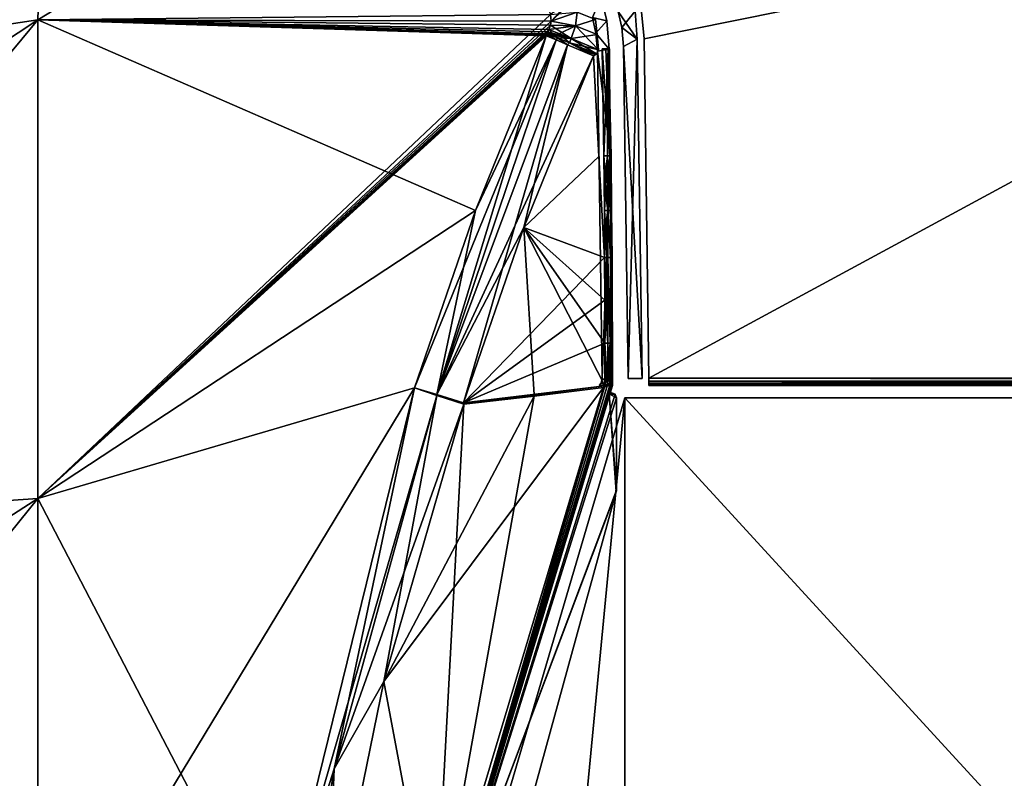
# Model space of a CAD drawing. Header units: millimetres. Extents: x -229 to 223, y -44 to 475.
# Tile 39 of 81: x -195 to -155, y 391 to 423. Entities that reach past the tile are written whole.
import ezdxf

# ---------------------------------------------------------------- set-up
doc = ezdxf.new("R2010")
doc.units = ezdxf.units.MM
doc.header["$LTSCALE"] = 52.148148
for name, color, linetype in [('221', 7, 'CONTINUOUS'), ('222', 7, 'CONTINUOUS'), ('255', 7, 'CONTINUOUS'), ('256', 7, 'CONTINUOUS'), ('258', 7, 'CONTINUOUS'), ('260', 7, 'CONTINUOUS'), ('261', 7, 'CONTINUOUS'), ('262', 7, 'CONTINUOUS'), ('263', 7, 'CONTINUOUS'), ('264', 7, 'CONTINUOUS'), ('265', 7, 'CONTINUOUS'), ('266', 7, 'CONTINUOUS'), ('267', 7, 'CONTINUOUS'), ('268', 7, 'CONTINUOUS'), ('269', 7, 'CONTINUOUS'), ('270', 7, 'CONTINUOUS'), ('283', 7, 'CONTINUOUS'), ('284', 7, 'CONTINUOUS'), ('285', 7, 'CONTINUOUS'), ('286', 7, 'CONTINUOUS'), ('299', 7, 'CONTINUOUS'), ('300', 7, 'CONTINUOUS'), ('301', 7, 'CONTINUOUS'), ('302', 7, 'CONTINUOUS'), ('304', 7, 'CONTINUOUS'), ('305', 7, 'CONTINUOUS'), ('306', 7, 'CONTINUOUS'), ('307', 7, 'CONTINUOUS'), ('308', 7, 'CONTINUOUS'), ('357', 7, 'CONTINUOUS'), ('358', 7, 'CONTINUOUS'), ('383', 7, 'CONTINUOUS'), ('385', 7, 'CONTINUOUS'), ('421', 7, 'CONTINUOUS'), ('422', 7, 'CONTINUOUS'), ('423', 7, 'CONTINUOUS'), ('426', 7, 'CONTINUOUS'), ('475', 7, 'CONTINUOUS'), ('476', 7, 'CONTINUOUS'), ('477', 7, 'CONTINUOUS'), ('515', 7, 'CONTINUOUS')]:
    doc.layers.add(name, color=color, linetype=linetype)

msp = doc.modelspace()

# ---------------------------------------------------------------- linework, layer by layer
at = {"layer": '221', "linetype": 'Continuous'}
for points in [[(-176.955, 383.936, 134), (-170.156, 313, 134), (-170.156, 407, 134), (-176.955, 383.936, 134)], [(-170.156, 313, 134), (-84, 313, 134), (-170.156, 407, 134), (-170.156, 313, 134)], [(-170.156, 407, 134), (-84, 313, 134), (-84, 407, 134), (-170.156, 407, 134)]]:
    msp.add_3dface(points, dxfattribs=at)
at = {"layer": '222', "linetype": 'Continuous'}
for points in [[(-176.955, 383.936, -134), (-170.156, 407, -134), (-176.955, 336.064, -134), (-176.955, 383.936, -134)], [(-176.955, 336.064, -134), (-170.156, 407, -134), (-170.156, 313, -134), (-176.955, 336.064, -134)], [(-170.156, 407, -134), (-84, 407, -134), (-170.156, 313, -134), (-170.156, 407, -134)], [(-170.156, 313, -134), (-84, 407, -134), (-84, 313, -134), (-170.156, 313, -134)]]:
    msp.add_3dface(points, dxfattribs=at)
at = {"layer": '255', "linetype": 'Continuous'}
for points in [[(-194.355, 422.585, 106.408), (-193.779, 440.208, 94.8), (-211.672, 411.13, 82.919), (-194.355, 422.585, 106.408)], [(-211.672, 411.13, 82.919), (-193.779, 440.208, 94.8), (-211.672, 419.962, 76.775), (-211.672, 411.13, 82.919)], [(-211.672, 419.962, 76.775), (-193.779, 440.208, 94.8), (-199.77, 438.577, 85.624), (-211.672, 419.962, 76.775)], [(-194.355, 422.585, 106.408), (-194.355, 402.845, 115.775), (-173.221, 422.803, 132.286), (-194.355, 422.585, 106.408)], [(-173.221, 422.803, 132.286), (-194.355, 402.845, 115.775), (-173.198, 422.521, 132.443), (-173.221, 422.803, 132.286)], [(-194.355, 402.845, 115.775), (-194.355, 422.585, 106.408), (-211.672, 401.673, 88.052), (-194.355, 402.845, 115.775)], [(-211.672, 401.673, 88.052), (-194.355, 422.585, 106.408), (-211.672, 411.13, 82.919), (-211.672, 401.673, 88.052)], [(-173.198, 422.521, 132.443), (-194.355, 402.845, 115.775), (-173.232, 422.354, 132.487), (-173.198, 422.521, 132.443)], [(-173.232, 422.354, 132.487), (-194.355, 402.845, 115.775), (-173.296, 422.174, 132.506), (-173.232, 422.354, 132.487)], [(-173.296, 422.174, 132.506), (-194.355, 402.845, 115.775), (-173.333, 422.087, 132.509), (-173.296, 422.174, 132.506)], [(-173.333, 422.087, 132.509), (-194.355, 402.845, 115.775), (-173.37, 421.999, 132.512), (-173.333, 422.087, 132.509)], [(-173.37, 421.999, 132.512), (-194.355, 402.845, 115.775), (-173.385, 421.962, 132.513), (-173.37, 421.999, 132.512)], [(-173.385, 421.962, 132.513), (-194.355, 402.845, 115.775), (-173.401, 421.925, 132.514), (-173.385, 421.962, 132.513)], [(-173.401, 421.925, 132.514), (-194.355, 402.845, 115.775), (-176.317, 414.723, 132.651), (-173.401, 421.925, 132.514)], [(-194.355, 402.845, 115.775), (-178.83, 407.404, 132.805), (-176.317, 414.723, 132.651), (-194.355, 402.845, 115.775)], [(-184.572, 384.032, 132.834), (-178.83, 407.404, 132.805), (-194.355, 381.764, 121.515), (-184.572, 384.032, 132.834)], [(-194.355, 381.764, 121.515), (-178.83, 407.404, 132.805), (-194.355, 402.845, 115.775), (-194.355, 381.764, 121.515)], [(-194.355, 381.764, 121.515), (-194.355, 402.845, 115.775), (-211.672, 381.356, 95.046), (-194.355, 381.764, 121.515)], [(-211.672, 381.356, 95.046), (-194.355, 402.845, 115.775), (-211.672, 391.708, 92.111), (-211.672, 381.356, 95.046)], [(-211.672, 391.708, 92.111), (-194.355, 402.845, 115.775), (-211.672, 401.673, 88.052), (-211.672, 391.708, 92.111)]]:
    msp.add_3dface(points, dxfattribs=at)
at = {"layer": '256', "linetype": 'Continuous'}
for points in [[(-211.672, 419.962, -76.775), (-211.672, 428.064, -69.693), (-193.779, 440.208, -94.8), (-211.672, 419.962, -76.775)], [(-194.355, 422.585, -106.408), (-211.672, 419.962, -76.775), (-193.779, 440.208, -94.8), (-194.355, 422.585, -106.408)], [(-194.355, 422.585, -106.408), (-193.779, 440.208, -94.8), (-177, 433.143, -122.68), (-194.355, 422.585, -106.408)], [(-173.221, 422.803, -132.286), (-194.355, 422.585, -106.408), (-177, 433.143, -122.68), (-173.221, 422.803, -132.286)], [(-173.198, 422.527, -132.441), (-194.355, 422.585, -106.408), (-173.221, 422.803, -132.286), (-173.198, 422.527, -132.441)], [(-211.672, 411.13, -82.919), (-211.672, 419.962, -76.775), (-194.355, 422.585, -106.408), (-211.672, 411.13, -82.919)], [(-211.672, 401.673, -88.052), (-211.672, 411.13, -82.919), (-194.355, 422.585, -106.408), (-211.672, 401.673, -88.052)], [(-194.355, 402.845, -115.775), (-211.672, 401.673, -88.052), (-194.355, 422.585, -106.408), (-194.355, 402.845, -115.775)], [(-194.355, 402.845, -115.775), (-194.355, 422.585, -106.408), (-176.317, 414.723, -132.651), (-194.355, 402.845, -115.775)], [(-176.317, 414.723, -132.651), (-194.355, 422.585, -106.408), (-173.401, 421.925, -132.514), (-176.317, 414.723, -132.651)], [(-173.401, 421.925, -132.514), (-194.355, 422.585, -106.408), (-173.385, 421.962, -132.513), (-173.401, 421.925, -132.514)], [(-173.385, 421.962, -132.513), (-194.355, 422.585, -106.408), (-173.37, 421.999, -132.512), (-173.385, 421.962, -132.513)], [(-173.37, 421.999, -132.512), (-194.355, 422.585, -106.408), (-173.333, 422.087, -132.509), (-173.37, 421.999, -132.512)], [(-173.333, 422.087, -132.509), (-194.355, 422.585, -106.408), (-173.296, 422.174, -132.506), (-173.333, 422.087, -132.509)], [(-173.296, 422.174, -132.506), (-194.355, 422.585, -106.408), (-173.231, 422.359, -132.486), (-173.296, 422.174, -132.506)], [(-173.231, 422.359, -132.486), (-194.355, 422.585, -106.408), (-173.198, 422.527, -132.441), (-173.231, 422.359, -132.486)], [(-178.83, 407.404, -132.805), (-194.355, 402.845, -115.775), (-176.317, 414.723, -132.651), (-178.83, 407.404, -132.805)], [(-184.572, 384.032, -132.834), (-194.355, 402.845, -115.775), (-178.83, 407.404, -132.805), (-184.572, 384.032, -132.834)], [(-211.672, 391.708, -92.111), (-211.672, 401.673, -88.052), (-194.355, 402.845, -115.775), (-211.672, 391.708, -92.111)], [(-194.355, 381.764, -121.515), (-211.672, 391.708, -92.111), (-194.355, 402.845, -115.775), (-194.355, 381.764, -121.515)], [(-194.355, 381.764, -121.515), (-194.355, 402.845, -115.775), (-184.572, 384.032, -132.834), (-194.355, 381.764, -121.515)], [(-211.672, 381.356, -95.046), (-211.672, 391.708, -92.111), (-194.355, 381.764, -121.515), (-211.672, 381.356, -95.046)]]:
    msp.add_3dface(points, dxfattribs=at)
at = {"layer": '258', "linetype": 'Continuous'}
for points in [[(-178.83, 407.404, 132.805), (-184.572, 384.032, 132.834), (-177.912, 407.1, 133.528), (-178.83, 407.404, 132.805)], [(-177.912, 407.1, 133.528), (-184.572, 384.032, 132.834), (-182.135, 391.703, 133.549), (-177.912, 407.1, 133.528)], [(-177.912, 407.1, 133.528), (-182.135, 391.703, 133.549), (-176.8, 406.731, 133.811), (-177.912, 407.1, 133.528)], [(-176.8, 406.731, 133.811), (-182.135, 391.703, 133.549), (-180.098, 395.304, 133.828), (-176.8, 406.731, 133.811)], [(-180.098, 395.304, 133.828), (-182.135, 391.703, 133.549), (-182.467, 383.658, 133.84), (-180.098, 395.304, 133.828)], [(-182.135, 391.703, 133.549), (-184.572, 384.032, 132.834), (-184.688, 375.943, 133.561), (-182.135, 391.703, 133.549)], [(-182.135, 391.703, 133.549), (-184.688, 375.943, 133.561), (-182.467, 383.658, 133.84), (-182.135, 391.703, 133.549)]]:
    msp.add_3dface(points, dxfattribs=at)
at = {"layer": '260', "linetype": 'Continuous'}
for points in [[(-173.902, 407.066, 133.901), (-180.098, 395.304, 133.828), (-171.045, 407.422, 133.989), (-173.902, 407.066, 133.901)], [(-171.045, 407.422, 133.989), (-180.098, 395.304, 133.828), (-178.01, 384.164, 133.989), (-171.045, 407.422, 133.989)], [(-176.8, 406.731, 133.811), (-180.098, 395.304, 133.828), (-173.902, 407.066, 133.901), (-176.8, 406.731, 133.811)], [(-180.098, 395.304, 133.828), (-182.467, 383.658, 133.84), (-178.01, 384.164, 133.989), (-180.098, 395.304, 133.828)]]:
    msp.add_3dface(points, dxfattribs=at)
at = {"layer": '261', "linetype": 'Continuous'}
for points in [[(-171.045, 407.422, 133.989), (-178.01, 384.164, 133.989), (-177.776, 384.215, 133.905), (-171.045, 407.422, 133.989)], [(-171.045, 407.422, 133.989), (-177.776, 384.215, 133.905), (-170.774, 407.517, 133.909), (-171.045, 407.422, 133.989)], [(-177.776, 384.215, 133.905), (-177.684, 384.208, 133.689), (-170.774, 407.517, 133.909), (-177.776, 384.215, 133.905)], [(-177.684, 384.208, 133.689), (-170.677, 407.5, 133.689), (-170.774, 407.517, 133.909), (-177.684, 384.208, 133.689)], [(-171.045, 407.422, 133.989), (-170.774, 407.517, 133.909), (-171.022, 407.454, 133.989), (-171.045, 407.422, 133.989)], [(-171.022, 407.454, 133.989), (-170.774, 407.517, 133.909), (-170.988, 407.49, 133.99), (-171.022, 407.454, 133.989)], [(-170.988, 407.49, 133.99), (-170.774, 407.517, 133.909), (-170.872, 407.531, 133.969), (-170.988, 407.49, 133.99)], [(-170.774, 407.517, 133.909), (-170.677, 407.5, 133.689), (-170.745, 407.512, 133.878), (-170.774, 407.517, 133.909)]]:
    msp.add_3dface(points, dxfattribs=at)
at = {"layer": '262', "linetype": 'Continuous'}
for points in [[(-171.134, 423.526, 132.307), (-170.904, 422.538, 132.875), (-171.499, 422.674, 131.403), (-171.134, 423.526, 132.307)], [(-171.499, 422.674, 131.403), (-170.904, 422.538, 132.875), (-171.351, 422.035, 131.77), (-171.499, 422.674, 131.403)], [(-170.904, 422.538, 132.875), (-170.812, 421.374, 133.103), (-171.351, 422.035, 131.77), (-170.904, 422.538, 132.875)], [(-171.351, 422.035, 131.77), (-170.812, 421.374, 133.103), (-171.291, 421.281, 131.918), (-171.351, 422.035, 131.77)], [(-170.812, 421.374, 133.103), (-170.75, 416.968, 133.257), (-171.291, 421.281, 131.918), (-170.812, 421.374, 133.103)], [(-171.291, 421.281, 131.918), (-170.75, 416.968, 133.257), (-171.101, 407.81, 132.388), (-171.291, 421.281, 131.918)], [(-171.101, 407.81, 132.388), (-170.75, 416.968, 133.257), (-170.75, 407.5, 133.257), (-171.101, 407.81, 132.388)], [(-171.134, 407.597, 132.307), (-171.101, 407.81, 132.388), (-170.75, 407.5, 133.257), (-171.134, 407.597, 132.307)], [(-171.222, 407.5, 132.088), (-171.134, 407.597, 132.307), (-170.75, 407.5, 133.257), (-171.222, 407.5, 132.088)]]:
    msp.add_3dface(points, dxfattribs=at)
at = {"layer": '263', "linetype": 'Continuous'}
for points in [[(-170.943, 421.385, 133.476), (-171.09, 421.384, 133.515), (-170.786, 416.978, 133.545), (-170.943, 421.385, 133.476)], [(-171.09, 421.384, 133.515), (-171.028, 416.979, 133.669), (-170.786, 416.978, 133.545), (-171.09, 421.384, 133.515)], [(-170.836, 421.383, 133.374), (-170.943, 421.385, 133.476), (-170.786, 416.978, 133.545), (-170.836, 421.383, 133.374)], [(-170.75, 416.968, 133.257), (-170.812, 421.374, 133.103), (-170.836, 421.383, 133.374), (-170.75, 416.968, 133.257)], [(-170.75, 416.968, 133.257), (-170.836, 421.383, 133.374), (-170.731, 416.974, 133.408), (-170.75, 416.968, 133.257)], [(-170.731, 416.974, 133.408), (-170.836, 421.383, 133.374), (-170.786, 416.978, 133.545), (-170.731, 416.974, 133.408)]]:
    msp.add_3dface(points, dxfattribs=at)
at = {"layer": '264', "linetype": 'Continuous'}
for points in [[(-170.786, 416.978, 133.545), (-171.028, 416.979, 133.669), (-170.865, 414.721, 133.715), (-170.786, 416.978, 133.545)], [(-171.028, 416.979, 133.669), (-171.014, 415.853, 133.708), (-170.865, 414.721, 133.715), (-171.028, 416.979, 133.669)], [(-170.759, 414.719, 133.623), (-170.786, 416.978, 133.545), (-170.865, 414.721, 133.715), (-170.759, 414.719, 133.623)], [(-170.731, 416.974, 133.408), (-170.786, 416.978, 133.545), (-170.759, 414.719, 133.623), (-170.731, 416.974, 133.408)], [(-170.712, 414.711, 133.369), (-170.731, 416.974, 133.408), (-170.759, 414.719, 133.623), (-170.712, 414.711, 133.369)], [(-170.75, 416.968, 133.257), (-170.731, 416.974, 133.408), (-170.729, 415.843, 133.313), (-170.75, 416.968, 133.257)], [(-170.729, 415.843, 133.313), (-170.731, 416.974, 133.408), (-170.712, 414.711, 133.369), (-170.729, 415.843, 133.313)], [(-171.014, 415.853, 133.708), (-171.002, 414.721, 133.748), (-170.865, 414.721, 133.715), (-171.014, 415.853, 133.708)]]:
    msp.add_3dface(points, dxfattribs=at)
at = {"layer": '265', "linetype": 'Continuous'}
for points in [[(-170.863, 412.786, 133.787), (-170.998, 412.786, 133.814), (-170.866, 409.255, 133.91), (-170.863, 412.786, 133.787)], [(-170.866, 409.255, 133.91), (-170.998, 412.786, 133.814), (-170.99, 411.021, 133.873), (-170.866, 409.255, 133.91)], [(-170.765, 409.253, 133.844), (-170.863, 412.786, 133.787), (-170.866, 409.255, 133.91), (-170.765, 409.253, 133.844)], [(-170.757, 412.784, 133.706), (-170.863, 412.786, 133.787), (-170.765, 409.253, 133.844), (-170.757, 412.784, 133.706)], [(-170.677, 409.246, 133.631), (-170.757, 412.784, 133.706), (-170.765, 409.253, 133.844), (-170.677, 409.246, 133.631)], [(-170.691, 412.777, 133.464), (-170.757, 412.784, 133.706), (-170.681, 411.018, 133.547), (-170.691, 412.777, 133.464)], [(-170.681, 411.018, 133.547), (-170.757, 412.784, 133.706), (-170.677, 409.246, 133.631), (-170.681, 411.018, 133.547)], [(-170.988, 409.256, 133.931), (-170.866, 409.255, 133.91), (-170.99, 411.021, 133.873), (-170.988, 409.256, 133.931)]]:
    msp.add_3dface(points, dxfattribs=at)
at = {"layer": '266', "linetype": 'Continuous'}
for points in [[(-171.46, 421.096, 133.523), (-174.326, 414.016, 133.657), (-171.235, 416.941, 133.668), (-171.46, 421.096, 133.523)], [(-174.326, 414.016, 133.657), (-170.998, 412.786, 133.814), (-171.235, 416.941, 133.668), (-174.326, 414.016, 133.657)], [(-176.807, 406.792, 133.81), (-170.998, 412.786, 133.814), (-174.326, 414.016, 133.657), (-176.807, 406.792, 133.81)], [(-170.99, 411.021, 133.873), (-170.998, 412.786, 133.814), (-176.807, 406.792, 133.81), (-170.99, 411.021, 133.873)], [(-170.988, 409.256, 133.931), (-170.99, 411.021, 133.873), (-176.807, 406.792, 133.81), (-170.988, 409.256, 133.931)], [(-170.988, 407.49, 133.99), (-170.988, 409.256, 133.931), (-176.807, 406.792, 133.81), (-170.988, 407.49, 133.99)], [(-173.901, 407.128, 133.9), (-170.988, 407.49, 133.99), (-176.807, 406.792, 133.81), (-173.901, 407.128, 133.9)]]:
    msp.add_3dface(points, dxfattribs=at)
at = {"layer": '267', "linetype": 'Continuous'}
for points in [[(-173.401, 421.925, 132.514), (-176.317, 414.723, 132.651), (-177.914, 407.133, 133.522), (-173.401, 421.925, 132.514)], [(-172.991, 421.754, 132.924), (-173.401, 421.925, 132.514), (-177.914, 407.133, 133.522), (-172.991, 421.754, 132.924)], [(-172.519, 421.553, 133.235), (-172.991, 421.754, 132.924), (-177.914, 407.133, 133.522), (-172.519, 421.553, 133.235)], [(-176.807, 406.792, 133.81), (-172.519, 421.553, 133.235), (-177.914, 407.133, 133.522), (-176.807, 406.792, 133.81)], [(-176.807, 406.792, 133.81), (-174.326, 414.016, 133.657), (-172.519, 421.553, 133.235), (-176.807, 406.792, 133.81)], [(-174.326, 414.016, 133.657), (-171.46, 421.096, 133.523), (-172.519, 421.553, 133.235), (-174.326, 414.016, 133.657)], [(-176.317, 414.723, 132.651), (-178.83, 407.404, 132.805), (-177.914, 407.133, 133.522), (-176.317, 414.723, 132.651)]]:
    msp.add_3dface(points, dxfattribs=at)
at = {"layer": '268', "linetype": 'Continuous'}
for points in [[(-173.37, 421.999, 132.512), (-173.385, 421.962, 132.513), (-172.991, 421.754, 132.924), (-173.37, 421.999, 132.512)], [(-173.37, 421.999, 132.512), (-172.991, 421.754, 132.924), (-172.937, 421.832, 132.936), (-173.37, 421.999, 132.512)], [(-173.385, 421.962, 132.513), (-173.401, 421.925, 132.514), (-172.991, 421.754, 132.924), (-173.385, 421.962, 132.513)], [(-172.991, 421.754, 132.924), (-172.519, 421.553, 133.235), (-172.937, 421.832, 132.936), (-172.991, 421.754, 132.924)], [(-172.937, 421.832, 132.936), (-172.519, 421.553, 133.235), (-172.437, 421.633, 133.252), (-172.937, 421.832, 132.936)], [(-172.519, 421.553, 133.235), (-171.46, 421.096, 133.523), (-172.437, 421.633, 133.252), (-172.519, 421.553, 133.235)], [(-172.437, 421.633, 133.252), (-171.46, 421.096, 133.523), (-171.392, 421.134, 133.523), (-172.437, 421.633, 133.252)], [(-171.324, 421.174, 133.522), (-172.437, 421.633, 133.252), (-171.392, 421.134, 133.523), (-171.324, 421.174, 133.522)]]:
    msp.add_3dface(points, dxfattribs=at)
at = {"layer": '269', "linetype": 'Continuous'}
for points in [[(-173.37, 421.999, 132.512), (-172.937, 421.832, 132.936), (-173.333, 422.087, 132.509), (-173.37, 421.999, 132.512)], [(-173.296, 422.174, 132.506), (-173.333, 422.087, 132.509), (-172.937, 421.832, 132.936), (-173.296, 422.174, 132.506)], [(-173.296, 422.174, 132.506), (-172.937, 421.832, 132.936), (-172.864, 422.006, 132.93), (-173.296, 422.174, 132.506)], [(-172.937, 421.832, 132.936), (-172.437, 421.633, 133.252), (-172.864, 422.006, 132.93), (-172.937, 421.832, 132.936)], [(-172.864, 422.006, 132.93), (-172.437, 421.633, 133.252), (-172.369, 421.808, 133.244), (-172.864, 422.006, 132.93)], [(-172.437, 421.633, 133.252), (-171.324, 421.174, 133.522), (-172.369, 421.808, 133.244), (-172.437, 421.633, 133.252)], [(-172.369, 421.808, 133.244), (-171.324, 421.174, 133.522), (-171.252, 421.346, 133.516), (-172.369, 421.808, 133.244)]]:
    msp.add_3dface(points, dxfattribs=at)
at = {"layer": '270', "linetype": 'Continuous'}
for points in [[(-173.221, 422.803, 132.286), (-173.198, 422.521, 132.443), (-172.468, 423.313, 132.588), (-173.221, 422.803, 132.286)], [(-172.468, 423.313, 132.588), (-173.198, 422.521, 132.443), (-172.215, 423.439, 132.633), (-172.468, 423.313, 132.588)], [(-172.215, 423.439, 132.633), (-173.198, 422.521, 132.443), (-172.129, 422.899, 132.976), (-172.215, 423.439, 132.633)], [(-172.129, 422.899, 132.976), (-173.198, 422.521, 132.443), (-172.198, 422.329, 133.175), (-172.129, 422.899, 132.976)], [(-172.129, 422.899, 132.976), (-172.198, 422.329, 133.175), (-171.372, 422.591, 133.274), (-172.129, 422.899, 132.976)], [(-173.198, 422.521, 132.443), (-173.232, 422.354, 132.487), (-172.198, 422.329, 133.175), (-173.198, 422.521, 132.443)], [(-171.372, 422.591, 133.274), (-172.198, 422.329, 133.175), (-171.3, 421.98, 133.444), (-171.372, 422.591, 133.274)], [(-173.232, 422.354, 132.487), (-173.296, 422.174, 132.506), (-172.198, 422.329, 133.175), (-173.232, 422.354, 132.487)], [(-173.296, 422.174, 132.506), (-172.864, 422.006, 132.93), (-172.198, 422.329, 133.175), (-173.296, 422.174, 132.506)], [(-172.864, 422.006, 132.93), (-172.369, 421.808, 133.244), (-172.198, 422.329, 133.175), (-172.864, 422.006, 132.93)], [(-172.198, 422.329, 133.175), (-172.369, 421.808, 133.244), (-171.3, 421.98, 133.444), (-172.198, 422.329, 133.175)], [(-172.369, 421.808, 133.244), (-171.252, 421.346, 133.516), (-171.3, 421.98, 133.444), (-172.369, 421.808, 133.244)]]:
    msp.add_3dface(points, dxfattribs=at)
at = {"layer": '283', "linetype": 'Continuous'}
for points in [[(-173.198, 422.527, -132.441), (-173.221, 422.803, -132.286), (-172.129, 422.899, -132.976), (-173.198, 422.527, -132.441)], [(-172.198, 422.329, -133.175), (-173.198, 422.527, -132.441), (-172.129, 422.899, -132.976), (-172.198, 422.329, -133.175)], [(-172.198, 422.329, -133.175), (-172.129, 422.899, -132.976), (-171.371, 422.588, -133.275), (-172.198, 422.329, -133.175)], [(-173.231, 422.359, -132.486), (-173.198, 422.527, -132.441), (-172.198, 422.329, -133.175), (-173.231, 422.359, -132.486)], [(-171.3, 421.978, -133.445), (-172.198, 422.329, -133.175), (-171.371, 422.588, -133.275), (-171.3, 421.978, -133.445)], [(-173.296, 422.174, -132.506), (-173.231, 422.359, -132.486), (-172.369, 421.808, -133.244), (-173.296, 422.174, -132.506)], [(-172.369, 421.808, -133.244), (-173.231, 422.359, -132.486), (-172.198, 422.329, -133.175), (-172.369, 421.808, -133.244)], [(-172.369, 421.808, -133.244), (-172.198, 422.329, -133.175), (-171.252, 421.346, -133.516), (-172.369, 421.808, -133.244)], [(-171.252, 421.346, -133.516), (-172.198, 422.329, -133.175), (-171.3, 421.978, -133.445), (-171.252, 421.346, -133.516)]]:
    msp.add_3dface(points, dxfattribs=at)
at = {"layer": '284', "linetype": 'Continuous'}
for points in [[(-173.37, 421.999, -132.512), (-173.333, 422.087, -132.509), (-172.369, 421.808, -133.244), (-173.37, 421.999, -132.512)], [(-173.37, 421.999, -132.512), (-172.369, 421.808, -133.244), (-172.937, 421.832, -132.936), (-173.37, 421.999, -132.512)], [(-173.296, 422.174, -132.506), (-172.369, 421.808, -133.244), (-173.333, 422.087, -132.509), (-173.296, 422.174, -132.506)], [(-172.937, 421.832, -132.936), (-172.369, 421.808, -133.244), (-172.437, 421.633, -133.252), (-172.937, 421.832, -132.936)], [(-172.369, 421.808, -133.244), (-171.252, 421.346, -133.516), (-172.437, 421.633, -133.252), (-172.369, 421.808, -133.244)], [(-172.437, 421.633, -133.252), (-171.252, 421.346, -133.516), (-171.324, 421.174, -133.522), (-172.437, 421.633, -133.252)]]:
    msp.add_3dface(points, dxfattribs=at)
at = {"layer": '285', "linetype": 'Continuous'}
for points in [[(-178.83, 407.404, -132.805), (-176.317, 414.723, -132.651), (-172.991, 421.754, -132.924), (-178.83, 407.404, -132.805)], [(-178.83, 407.404, -132.805), (-172.991, 421.754, -132.924), (-177.914, 407.133, -133.522), (-178.83, 407.404, -132.805)], [(-172.991, 421.754, -132.924), (-172.519, 421.553, -133.235), (-177.914, 407.133, -133.522), (-172.991, 421.754, -132.924)], [(-176.317, 414.723, -132.651), (-173.401, 421.925, -132.514), (-172.991, 421.754, -132.924), (-176.317, 414.723, -132.651)], [(-172.519, 421.553, -133.235), (-171.46, 421.096, -133.523), (-177.914, 407.133, -133.522), (-172.519, 421.553, -133.235)], [(-171.46, 421.096, -133.523), (-174.326, 414.016, -133.657), (-177.914, 407.133, -133.522), (-171.46, 421.096, -133.523)], [(-174.326, 414.016, -133.657), (-176.807, 406.792, -133.81), (-177.914, 407.133, -133.522), (-174.326, 414.016, -133.657)]]:
    msp.add_3dface(points, dxfattribs=at)
at = {"layer": '286', "linetype": 'Continuous'}
for points in [[(-184.572, 384.032, -132.834), (-178.83, 407.404, -132.805), (-182.135, 391.703, -133.549), (-184.572, 384.032, -132.834)], [(-178.83, 407.404, -132.805), (-177.912, 407.1, -133.528), (-182.135, 391.703, -133.549), (-178.83, 407.404, -132.805)], [(-177.912, 407.1, -133.528), (-180.098, 395.304, -133.828), (-182.135, 391.703, -133.549), (-177.912, 407.1, -133.528)], [(-176.8, 406.731, -133.811), (-180.098, 395.304, -133.828), (-177.912, 407.1, -133.528), (-176.8, 406.731, -133.811)], [(-180.098, 395.304, -133.828), (-182.467, 383.658, -133.84), (-182.135, 391.703, -133.549), (-180.098, 395.304, -133.828)], [(-184.572, 384.032, -132.834), (-182.135, 391.703, -133.549), (-184.688, 375.943, -133.561), (-184.572, 384.032, -132.834)], [(-182.135, 391.703, -133.549), (-182.467, 383.658, -133.84), (-184.688, 375.943, -133.561), (-182.135, 391.703, -133.549)]]:
    msp.add_3dface(points, dxfattribs=at)
at = {"layer": '299', "linetype": 'Continuous'}
for points in [[(-178.01, 384.164, -133.989), (-171.045, 407.422, -133.989), (-177.776, 384.215, -133.905), (-178.01, 384.164, -133.989)], [(-170.774, 407.517, -133.909), (-177.776, 384.215, -133.905), (-170.872, 407.531, -133.969), (-170.774, 407.517, -133.909)], [(-170.872, 407.531, -133.969), (-177.776, 384.215, -133.905), (-170.988, 407.49, -133.99), (-170.872, 407.531, -133.969)], [(-177.776, 384.215, -133.905), (-170.774, 407.517, -133.909), (-177.684, 384.208, -133.689), (-177.776, 384.215, -133.905)], [(-170.988, 407.49, -133.99), (-177.776, 384.215, -133.905), (-171.022, 407.454, -133.989), (-170.988, 407.49, -133.99)], [(-177.776, 384.215, -133.905), (-171.045, 407.422, -133.989), (-171.022, 407.454, -133.989), (-177.776, 384.215, -133.905)], [(-177.684, 384.208, -133.689), (-170.774, 407.517, -133.909), (-170.745, 407.512, -133.878), (-177.684, 384.208, -133.689)], [(-170.677, 407.5, -133.689), (-177.684, 384.208, -133.689), (-170.745, 407.512, -133.878), (-170.677, 407.5, -133.689)]]:
    msp.add_3dface(points, dxfattribs=at)
at = {"layer": '300', "linetype": 'Continuous'}
for points in [[(-171.045, 407.422, -133.989), (-178.01, 384.164, -133.989), (-173.902, 407.066, -133.901), (-171.045, 407.422, -133.989)], [(-178.01, 384.164, -133.989), (-176.8, 406.731, -133.811), (-173.902, 407.066, -133.901), (-178.01, 384.164, -133.989)], [(-180.098, 395.304, -133.828), (-176.8, 406.731, -133.811), (-178.01, 384.164, -133.989), (-180.098, 395.304, -133.828)], [(-182.467, 383.658, -133.84), (-180.098, 395.304, -133.828), (-178.01, 384.164, -133.989), (-182.467, 383.658, -133.84)]]:
    msp.add_3dface(points, dxfattribs=at)
at = {"layer": '301', "linetype": 'Continuous'}
for points in [[(-174.326, 414.016, -133.657), (-171.46, 421.096, -133.523), (-171.235, 416.944, -133.668), (-174.326, 414.016, -133.657)], [(-170.998, 412.786, -133.814), (-174.326, 414.016, -133.657), (-171.235, 416.944, -133.668), (-170.998, 412.786, -133.814)], [(-176.807, 406.792, -133.81), (-174.326, 414.016, -133.657), (-173.901, 407.128, -133.9), (-176.807, 406.792, -133.81)], [(-174.326, 414.016, -133.657), (-170.988, 407.49, -133.99), (-173.901, 407.128, -133.9), (-174.326, 414.016, -133.657)], [(-170.988, 407.49, -133.99), (-174.326, 414.016, -133.657), (-170.988, 409.256, -133.931), (-170.988, 407.49, -133.99)], [(-170.988, 409.256, -133.931), (-174.326, 414.016, -133.657), (-170.99, 411.021, -133.873), (-170.988, 409.256, -133.931)], [(-170.99, 411.021, -133.873), (-174.326, 414.016, -133.657), (-170.998, 412.786, -133.814), (-170.99, 411.021, -133.873)]]:
    msp.add_3dface(points, dxfattribs=at)
at = {"layer": '302', "linetype": 'Continuous'}
for points in [[(-170.988, 407.49, -133.99), (-170.988, 409.256, -133.931), (-170.773, 409.253, -133.851), (-170.988, 407.49, -133.99)], [(-170.872, 407.531, -133.969), (-170.988, 407.49, -133.99), (-170.773, 409.253, -133.851), (-170.872, 407.531, -133.969)], [(-170.774, 407.517, -133.909), (-170.872, 407.531, -133.969), (-170.773, 409.253, -133.851), (-170.774, 407.517, -133.909)], [(-170.703, 409.25, -133.753), (-170.774, 407.517, -133.909), (-170.773, 409.253, -133.851), (-170.703, 409.25, -133.753)], [(-170.745, 407.512, -133.878), (-170.774, 407.517, -133.909), (-170.703, 409.25, -133.753), (-170.745, 407.512, -133.878)], [(-170.677, 409.246, -133.631), (-170.745, 407.512, -133.878), (-170.703, 409.25, -133.753), (-170.677, 409.246, -133.631)], [(-170.677, 407.5, -133.689), (-170.745, 407.512, -133.878), (-170.677, 409.246, -133.631), (-170.677, 407.5, -133.689)]]:
    msp.add_3dface(points, dxfattribs=at)
at = {"layer": '304', "linetype": 'Continuous'}
for points in [[(-170.99, 411.021, -133.873), (-170.998, 412.786, -133.814), (-170.863, 412.786, -133.787), (-170.99, 411.021, -133.873)], [(-170.988, 409.256, -133.931), (-170.99, 411.021, -133.873), (-170.863, 412.786, -133.787), (-170.988, 409.256, -133.931)], [(-170.773, 409.253, -133.851), (-170.988, 409.256, -133.931), (-170.863, 412.786, -133.787), (-170.773, 409.253, -133.851)], [(-170.757, 412.784, -133.706), (-170.773, 409.253, -133.851), (-170.863, 412.786, -133.787), (-170.757, 412.784, -133.706)], [(-170.703, 409.25, -133.753), (-170.773, 409.253, -133.851), (-170.757, 412.784, -133.706), (-170.703, 409.25, -133.753)], [(-170.691, 412.777, -133.464), (-170.703, 409.25, -133.753), (-170.757, 412.784, -133.706), (-170.691, 412.777, -133.464)], [(-170.681, 411.018, -133.547), (-170.703, 409.25, -133.753), (-170.691, 412.777, -133.464), (-170.681, 411.018, -133.547)], [(-170.677, 409.246, -133.631), (-170.703, 409.25, -133.753), (-170.681, 411.018, -133.547), (-170.677, 409.246, -133.631)]]:
    msp.add_3dface(points, dxfattribs=at)
at = {"layer": '305', "linetype": 'Continuous'}
for points in [[(-171.002, 414.721, -133.748), (-170.864, 414.721, -133.715), (-170.998, 413.747, -133.782), (-171.002, 414.721, -133.748)], [(-170.863, 412.786, -133.787), (-170.998, 412.786, -133.814), (-170.864, 414.721, -133.715), (-170.863, 412.786, -133.787)], [(-170.864, 414.721, -133.715), (-170.998, 412.786, -133.814), (-170.998, 413.747, -133.782), (-170.864, 414.721, -133.715)], [(-170.757, 412.784, -133.706), (-170.863, 412.786, -133.787), (-170.864, 414.721, -133.715), (-170.757, 412.784, -133.706)], [(-170.759, 414.719, -133.623), (-170.757, 412.784, -133.706), (-170.864, 414.721, -133.715), (-170.759, 414.719, -133.623)], [(-170.691, 412.777, -133.464), (-170.757, 412.784, -133.706), (-170.759, 414.719, -133.623), (-170.691, 412.777, -133.464)], [(-170.701, 413.746, -133.417), (-170.691, 412.777, -133.464), (-170.759, 414.719, -133.623), (-170.701, 413.746, -133.417)], [(-170.712, 414.711, -133.369), (-170.701, 413.746, -133.417), (-170.759, 414.719, -133.623), (-170.712, 414.711, -133.369)]]:
    msp.add_3dface(points, dxfattribs=at)
at = {"layer": '306', "linetype": 'Continuous'}
for points in [[(-171.028, 416.979, -133.669), (-170.881, 416.979, -133.63), (-171.014, 415.85, -133.708), (-171.028, 416.979, -133.669)], [(-170.881, 416.979, -133.63), (-171.002, 414.721, -133.748), (-171.014, 415.85, -133.708), (-170.881, 416.979, -133.63)], [(-170.864, 414.721, -133.715), (-171.002, 414.721, -133.748), (-170.881, 416.979, -133.63), (-170.864, 414.721, -133.715)], [(-170.759, 414.719, -133.623), (-170.864, 414.721, -133.715), (-170.881, 416.979, -133.63), (-170.759, 414.719, -133.623)], [(-170.774, 416.977, -133.528), (-170.759, 414.719, -133.623), (-170.881, 416.979, -133.63), (-170.774, 416.977, -133.528)], [(-170.712, 414.711, -133.369), (-170.759, 414.719, -133.623), (-170.774, 416.977, -133.528), (-170.712, 414.711, -133.369)], [(-170.729, 415.843, -133.313), (-170.712, 414.711, -133.369), (-170.774, 416.977, -133.528), (-170.729, 415.843, -133.313)], [(-170.75, 416.968, -133.257), (-170.729, 415.843, -133.313), (-170.774, 416.977, -133.528), (-170.75, 416.968, -133.257)]]:
    msp.add_3dface(points, dxfattribs=at)
at = {"layer": '307', "linetype": 'Continuous'}
for points in [[(-170.848, 421.383, -133.391), (-171.028, 416.979, -133.669), (-171.09, 421.384, -133.515), (-170.848, 421.383, -133.391)], [(-170.881, 416.979, -133.63), (-171.028, 416.979, -133.669), (-170.848, 421.383, -133.391), (-170.881, 416.979, -133.63)], [(-170.774, 416.977, -133.528), (-170.881, 416.979, -133.63), (-170.848, 421.383, -133.391), (-170.774, 416.977, -133.528)], [(-170.793, 421.379, -133.254), (-170.774, 416.977, -133.528), (-170.848, 421.383, -133.391), (-170.793, 421.379, -133.254)], [(-170.812, 421.374, -133.103), (-170.774, 416.977, -133.528), (-170.793, 421.379, -133.254), (-170.812, 421.374, -133.103)], [(-170.75, 416.968, -133.257), (-170.774, 416.977, -133.528), (-170.812, 421.374, -133.103), (-170.75, 416.968, -133.257)]]:
    msp.add_3dface(points, dxfattribs=at)
at = {"layer": '308', "linetype": 'Continuous'}
for points in [[(-171.134, 423.526, -132.307), (-171.499, 422.674, -131.403), (-170.904, 422.538, -132.875), (-171.134, 423.526, -132.307)], [(-171.499, 422.674, -131.403), (-171.351, 422.035, -131.77), (-170.904, 422.538, -132.875), (-171.499, 422.674, -131.403)], [(-171.351, 422.035, -131.77), (-170.812, 421.374, -133.103), (-170.904, 422.538, -132.875), (-171.351, 422.035, -131.77)], [(-171.291, 421.281, -131.918), (-170.812, 421.374, -133.103), (-171.351, 422.035, -131.77), (-171.291, 421.281, -131.918)], [(-170.75, 416.968, -133.257), (-170.812, 421.374, -133.103), (-171.291, 421.281, -131.918), (-170.75, 416.968, -133.257)], [(-171.101, 407.81, -132.388), (-170.75, 416.968, -133.257), (-171.291, 421.281, -131.918), (-171.101, 407.81, -132.388)], [(-170.75, 407.5, -133.257), (-170.75, 416.968, -133.257), (-171.101, 407.81, -132.388), (-170.75, 407.5, -133.257)], [(-171.137, 407.584, -132.299), (-170.75, 407.5, -133.257), (-171.101, 407.81, -132.388), (-171.137, 407.584, -132.299)], [(-171.222, 407.5, -132.088), (-170.75, 407.5, -133.257), (-171.137, 407.584, -132.299), (-171.222, 407.5, -132.088)]]:
    msp.add_3dface(points, dxfattribs=at)
at = {"layer": '357', "linetype": 'Continuous'}
for points in [[(-170.865, 414.721, 133.715), (-171.002, 414.721, 133.748), (-170.863, 412.786, 133.787), (-170.865, 414.721, 133.715)], [(-170.863, 412.786, 133.787), (-171.002, 414.721, 133.748), (-170.998, 413.747, 133.782), (-170.863, 412.786, 133.787)], [(-170.759, 414.719, 133.623), (-170.865, 414.721, 133.715), (-170.757, 412.784, 133.706), (-170.759, 414.719, 133.623)], [(-170.865, 414.721, 133.715), (-170.863, 412.786, 133.787), (-170.757, 412.784, 133.706), (-170.865, 414.721, 133.715)], [(-170.712, 414.711, 133.369), (-170.759, 414.719, 133.623), (-170.701, 413.746, 133.417), (-170.712, 414.711, 133.369)], [(-170.759, 414.719, 133.623), (-170.757, 412.784, 133.706), (-170.691, 412.777, 133.464), (-170.759, 414.719, 133.623)], [(-170.759, 414.719, 133.623), (-170.691, 412.777, 133.464), (-170.701, 413.746, 133.417), (-170.759, 414.719, 133.623)], [(-170.998, 412.786, 133.814), (-170.863, 412.786, 133.787), (-170.998, 413.747, 133.782), (-170.998, 412.786, 133.814)]]:
    msp.add_3dface(points, dxfattribs=at)
at = {"layer": '358', "linetype": 'Continuous'}
for points in [[(-170.988, 407.49, 133.99), (-170.872, 407.531, 133.969), (-170.988, 409.256, 133.931), (-170.988, 407.49, 133.99)], [(-170.872, 407.531, 133.969), (-170.866, 409.255, 133.91), (-170.988, 409.256, 133.931), (-170.872, 407.531, 133.969)], [(-170.872, 407.531, 133.969), (-170.774, 407.517, 133.909), (-170.866, 409.255, 133.91), (-170.872, 407.531, 133.969)], [(-170.774, 407.517, 133.909), (-170.765, 409.253, 133.844), (-170.866, 409.255, 133.91), (-170.774, 407.517, 133.909)], [(-170.774, 407.517, 133.909), (-170.745, 407.512, 133.878), (-170.765, 409.253, 133.844), (-170.774, 407.517, 133.909)], [(-170.745, 407.512, 133.878), (-170.677, 407.5, 133.689), (-170.765, 409.253, 133.844), (-170.745, 407.512, 133.878)], [(-170.677, 407.5, 133.689), (-170.677, 409.246, 133.631), (-170.765, 409.253, 133.844), (-170.677, 407.5, 133.689)]]:
    msp.add_3dface(points, dxfattribs=at)
at = {"layer": '383', "linetype": 'Continuous'}
for points in [[(-170.815, 407.164, 132.3), (-177.719, 384.03, 132.3), (-170.562, 407.145, 132.3), (-170.815, 407.164, 132.3)], [(-170.562, 407.145, 132.3), (-177.719, 384.03, 132.3), (-170.5, 407, 132.3), (-170.562, 407.145, 132.3)], [(-170.5, 407, 132.3), (-177.719, 384.03, 132.3), (-170.5, 403.194, 132.3), (-170.5, 407, 132.3)], [(-170.76, 407.191, 132.3), (-170.815, 407.164, 132.3), (-170.7, 407.2, 132.3), (-170.76, 407.191, 132.3)], [(-170.7, 407.2, 132.3), (-170.815, 407.164, 132.3), (-170.562, 407.145, 132.3), (-170.7, 407.2, 132.3)], [(-170.5, 403.194, 132.3), (-177.719, 384.03, 132.3), (-170.503, 403.159, 132.3), (-170.5, 403.194, 132.3)], [(-177.719, 384.03, 132.3), (-170.513, 403.124, 132.3), (-170.503, 403.159, 132.3), (-177.719, 384.03, 132.3)], [(-176.337, 381.911, 132.3), (-170.513, 403.124, 132.3), (-177.719, 384.03, 132.3), (-176.337, 381.911, 132.3)]]:
    msp.add_3dface(points, dxfattribs=at)
at = {"layer": '385', "linetype": 'Continuous'}
for points in [[(-177.719, 384.03, -132.3), (-170.815, 407.164, -132.3), (-170.513, 403.124, -132.3), (-177.719, 384.03, -132.3)], [(-170.555, 407.138, -132.3), (-170.815, 407.164, -132.3), (-170.76, 407.191, -132.3), (-170.555, 407.138, -132.3)], [(-170.513, 403.124, -132.3), (-170.815, 407.164, -132.3), (-170.503, 403.159, -132.3), (-170.513, 403.124, -132.3)], [(-170.503, 403.159, -132.3), (-170.815, 407.164, -132.3), (-170.5, 403.194, -132.3), (-170.503, 403.159, -132.3)], [(-170.5, 403.194, -132.3), (-170.815, 407.164, -132.3), (-170.5, 407, -132.3), (-170.5, 403.194, -132.3)], [(-170.5, 407, -132.3), (-170.815, 407.164, -132.3), (-170.555, 407.138, -132.3), (-170.5, 407, -132.3)], [(-170.7, 407.2, -132.3), (-170.555, 407.138, -132.3), (-170.76, 407.191, -132.3), (-170.7, 407.2, -132.3)], [(-176.337, 381.911, -132.3), (-177.719, 384.03, -132.3), (-170.513, 403.124, -132.3), (-176.337, 381.911, -132.3)]]:
    msp.add_3dface(points, dxfattribs=at)
at = {"layer": '421', "linetype": 'Continuous'}
for points in [[(-169.741, 422.943, -133.086), (-169.649, 421.781, -133.313), (-170.437, 422.926, -131.361), (-169.741, 422.943, -133.086)], [(-170.437, 422.926, -131.361), (-169.649, 421.781, -133.313), (-170.283, 422.258, -131.745), (-170.437, 422.926, -131.361)], [(-170.283, 422.258, -131.745), (-169.649, 421.781, -133.313), (-170.22, 421.473, -131.899), (-170.283, 422.258, -131.745)], [(-169.649, 421.781, -133.313), (-169.451, 407.8, -133.802), (-170.22, 421.473, -131.899), (-169.649, 421.781, -133.313)], [(-170.22, 421.473, -131.899), (-169.451, 407.8, -133.802), (-170.027, 407.8, -132.376), (-170.22, 421.473, -131.899)]]:
    msp.add_3dface(points, dxfattribs=at)
at = {"layer": '422', "linetype": 'Continuous'}
for points in [[(-169.173, 407.81, -133.989), (-87.017, 407.81, -133.989), (-86.956, 407.687, -133.967), (-169.173, 407.81, -133.989)], [(-169.173, 407.686, -133.967), (-169.173, 407.81, -133.989), (-86.956, 407.687, -133.967), (-169.173, 407.686, -133.967)], [(-86.908, 407.587, -133.901), (-169.173, 407.686, -133.967), (-86.956, 407.687, -133.967), (-86.908, 407.587, -133.901)], [(-169.173, 407.585, -133.898), (-169.173, 407.686, -133.967), (-86.908, 407.587, -133.901), (-169.173, 407.585, -133.898)], [(-86.869, 407.5, -133.69), (-169.173, 407.585, -133.898), (-86.908, 407.587, -133.901), (-86.869, 407.5, -133.69)], [(-169.173, 407.5, -133.69), (-169.173, 407.585, -133.898), (-86.869, 407.5, -133.69), (-169.173, 407.5, -133.69)]]:
    msp.add_3dface(points, dxfattribs=at)
at = {"layer": '423', "linetype": 'Continuous'}
for points in [[(-127.911, 430.161, -133.209), (-169.173, 407.81, -133.989), (-169.371, 421.791, -133.501), (-127.911, 430.161, -133.209)], [(-87.017, 407.81, -133.989), (-169.173, 407.81, -133.989), (-127.911, 430.161, -133.209), (-87.017, 407.81, -133.989)]]:
    msp.add_3dface(points, dxfattribs=at)
at = {"layer": '426', "linetype": 'Continuous'}
msp.add_3dface([(-169.485, 423.052, 133.253), (-169.371, 421.791, 133.501), (-127.911, 430.161, 133.209), (-169.485, 423.052, 133.253)], dxfattribs=at)
at = {"layer": '475', "linetype": 'Continuous'}
for points in [[(-87.017, 407.81, 133.989), (-169.173, 407.81, 133.989), (-169.173, 407.601, 133.914), (-87.017, 407.81, 133.989)], [(-86.956, 407.687, 133.967), (-87.017, 407.81, 133.989), (-169.173, 407.601, 133.914), (-86.956, 407.687, 133.967)], [(-86.908, 407.587, 133.9), (-86.956, 407.687, 133.967), (-169.173, 407.601, 133.914), (-86.908, 407.587, 133.9)], [(-169.173, 407.53, 133.821), (-86.908, 407.587, 133.9), (-169.173, 407.601, 133.914), (-169.173, 407.53, 133.821)], [(-86.869, 407.5, 133.69), (-86.908, 407.587, 133.9), (-169.173, 407.5, 133.69), (-86.869, 407.5, 133.69)], [(-169.173, 407.5, 133.69), (-86.908, 407.587, 133.9), (-169.173, 407.53, 133.821), (-169.173, 407.5, 133.69)]]:
    msp.add_3dface(points, dxfattribs=at)
at = {"layer": '476', "linetype": 'Continuous'}
for points in [[(-127.911, 430.161, 133.209), (-169.371, 421.791, 133.501), (-169.173, 407.81, 133.989), (-127.911, 430.161, 133.209)], [(-127.911, 430.161, 133.209), (-169.173, 407.81, 133.989), (-87.017, 407.81, 133.989), (-127.911, 430.161, 133.209)]]:
    msp.add_3dface(points, dxfattribs=at)
at = {"layer": '477', "linetype": 'Continuous'}
for points in [[(-170.437, 422.926, 131.361), (-170.282, 422.257, 131.745), (-169.741, 422.943, 133.086), (-170.437, 422.926, 131.361)], [(-169.741, 422.943, 133.086), (-170.282, 422.257, 131.745), (-169.649, 421.781, 133.313), (-169.741, 422.943, 133.086)], [(-170.282, 422.257, 131.745), (-170.22, 421.473, 131.899), (-169.649, 421.781, 133.313), (-170.282, 422.257, 131.745)], [(-170.22, 421.473, 131.899), (-170.027, 407.8, 132.376), (-169.649, 421.781, 133.313), (-170.22, 421.473, 131.899)], [(-169.649, 421.781, 133.313), (-170.027, 407.8, 132.376), (-169.451, 407.8, 133.802), (-169.649, 421.781, 133.313)]]:
    msp.add_3dface(points, dxfattribs=at)
at = {"layer": '515', "linetype": 'Continuous'}
msp.add_3dface([(-127.911, 430.161, -133.209), (-169.371, 421.791, -133.501), (-169.485, 423.051, -133.253), (-127.911, 430.161, -133.209)], dxfattribs=at)

doc.saveas('drawing.dxf')
